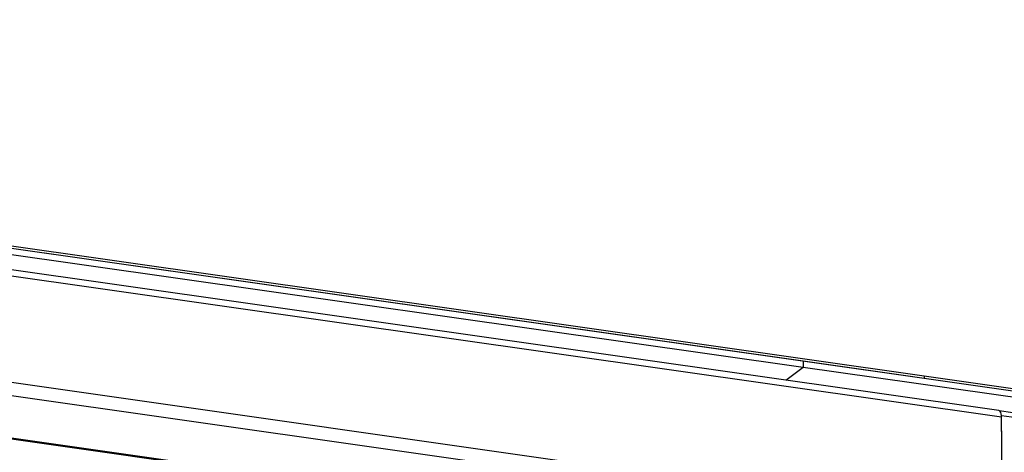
# Model space of a CAD drawing. Header units: millimetres. Extents: x 5 to 589, y 5 to 415.
# Tile 31 of 71: x 265 to 297, y 347 to 361. Entities that reach past the tile are written whole.
import ezdxf

# ---------------------------------------------------------------- set-up
doc = ezdxf.new("R2010")
doc.units = ezdxf.units.MM
doc.layers.add('TRAIT-FORT', color=4, linetype='Continuous', lineweight=25)

msp = doc.modelspace()

# ---------------------------------------------------------------- linework, layer by layer
at = {"layer": 'TRAIT-FORT', "color": 4, "linetype": 'Continuous', "lineweight": 25}
for p, q in [((211.3584, 360.9976), (294.6399, 349.1317)), ((211.3596, 360.9192), (294.6411, 349.0533)), ((211.3596, 360.9192), (290.6032, 349.6286)), ((211.3628, 360.7102), (290.6064, 349.4196)), ((297.2141, 347.7502), (211.9131, 359.9038)), ((297.1219, 347.9755), (212.0118, 360.1019)), ((296.3611, 344.3265), (211.9676, 356.3508)), ((295.8723, 343.9587), (215.2551, 355.445)), ((214.8094, 354.0732), (294.2681, 342.752)), ((294.2948, 342.7721), (214.8361, 354.0933)), ((290.0299, 348.986), (290.6064, 349.4196)), ((290.0304, 348.9859), (290.6069, 349.4196)), ((290.6032, 349.6282), (290.6037, 349.6286)), ((290.6032, 349.6286), (290.6064, 349.4196)), ((290.6037, 349.6286), (290.6069, 349.4196)), ((290.6037, 349.6286), (346.6297, 341.646)), ((290.6069, 349.4196), (346.6329, 341.437)), ((294.6399, 349.1317), (294.6411, 349.0533)), ((294.6399, 349.1313), (294.6404, 349.1316)), ((294.6404, 349.1316), (294.6416, 349.0533)), ((294.6404, 349.1316), (346.6285, 341.7244)), ((294.6416, 349.0533), (346.6297, 341.646)), ((297.1393, 347.9699), (297.598, 347.9046)), ((297.2133, 347.8025), (297.2108, 347.806)), ((297.2574, 344.9238), (297.2133, 347.8025)), ((297.718, 347.7306), (297.2133, 347.8025)), ((297.2574, 344.9238), (297.2141, 347.7502))]:
    msp.add_line(p, q, dxfattribs=at)
at = {"layer": 'TRAIT-FORT', "color": 4, "linetype": 'Continuous', "lineweight": 25, "flags": 128}
msp.add_lwpolyline([(297.2141, 347.7502), (297.2105, 347.8094), (297.2016, 347.8622), (297.1879, 347.9068), (297.1699, 347.9412), (297.1482, 347.9644), (297.1237, 347.9752), (297.1219, 347.9755)], dxfattribs=at)

doc.saveas('drawing.dxf')
